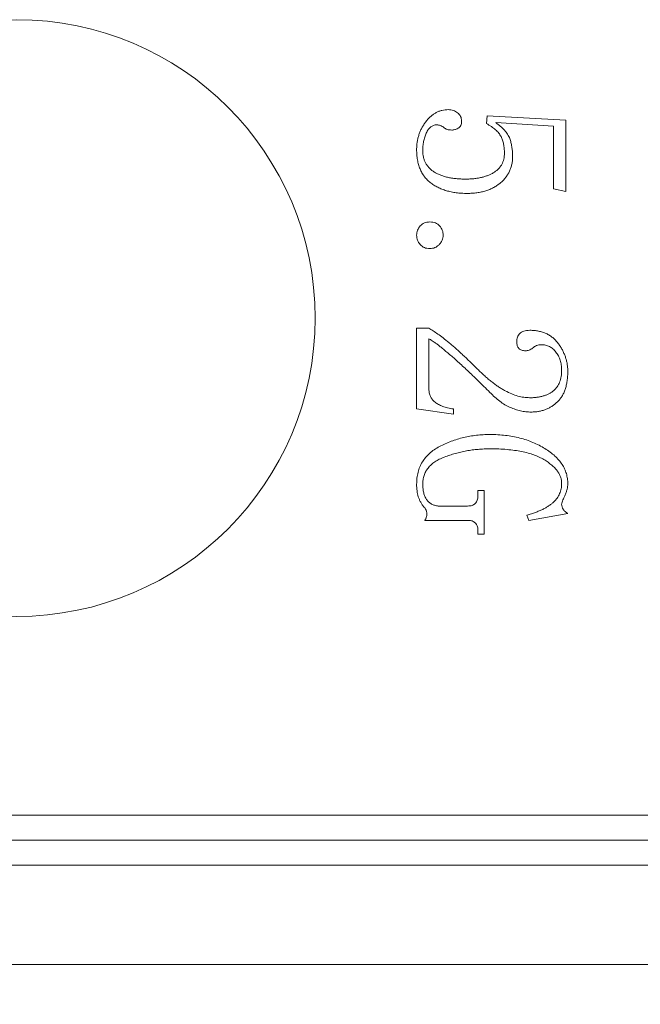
# Model space of a CAD drawing. Header units: millimetres. Extents: x -8 to 1027, y -4 to 297.
# Tile 7 of 15: x 147 to 160, y 159 to 179. Entities that reach past the tile are written whole.
import ezdxf

# ---------------------------------------------------------------- set-up
doc = ezdxf.new("R2010")
doc.units = ezdxf.units.MM
doc.layers.add('10', color=7, linetype='Continuous')
doc.styles.add('SLDTEXTSTYLE0', font='TXT', dxfattribs={"width": 0.7})
doc.dimstyles.new('SLDDIMSTYLE0', dxfattribs={"dimtxt": 5, "dimasz": 4.08, "dimexe": 0, "dimexo": 0.0625, "dimgap": 1.25, "dimtad": 2, "dimrnd": 1e-09, "dimzin": 12, "dimdsep": 46, "dimtxsty": 'SLDTEXTSTYLE0', "dimsah": 1, "dimcen": 0.09, "dimadec": 0, "dimazin": 3, "dimtfac": 1, "dimtofl": 0, "dimtmove": 0, "dimatfit": 3, "dimfxl": 0, "dimfrac": 2, "dimtolj": 1, "dimtzin": 12, "dimarcsym": 0})

# ---------------------------------------------------------------- blocks, each defined once
blk = doc.blocks.new('_D')
at = {"layer": '10'}
for p, q in [((112.502, 162.263), (112.502, 130.263)), ((205.502, 162.263), (205.502, 130.263)), ((112.502, 132.263), (205.502, 132.263))]:
    blk.add_line(p, q, dxfattribs=at)
for points in [[(112.502, 132.263), (116.582, 131.755), (116.582, 132.771)], [(205.502, 132.263), (201.422, 132.771), (201.422, 131.755)]]:
    blk.add_solid(points, dxfattribs=at)
at = {"layer": '10', "insert": (157.361, 138.708), "char_height": 5, "attachment_point": 1, "style": 'SLDTEXTSTYLE0'}
blk.add_mtext('93', dxfattribs=at)
blk = doc.blocks.new('_D_1')
at = {"layer": '10'}
for p, q in [((117.002, 164.263), (117.002, 150.263)), ((201.002, 164.263), (201.002, 150.263)), ((117.002, 152.263), (201.002, 152.263))]:
    blk.add_line(p, q, dxfattribs=at)
for points in [[(117.002, 152.263), (121.082, 151.755), (121.082, 152.771)], [(201.002, 152.263), (196.922, 152.771), (196.922, 151.755)]]:
    blk.add_solid(points, dxfattribs=at)
at = {"layer": '10', "insert": (157.373, 158.708), "char_height": 5, "attachment_point": 1, "style": 'SLDTEXTSTYLE0'}
blk.add_mtext('84', dxfattribs=at)
blk = doc.blocks.new('_D_2')
at = {"layer": '10'}
for p, q in [((114.002, 163.263), (114.002, 139.522)), ((204.002, 163.263), (204.002, 139.522)), ((114.002, 141.522), (204.002, 141.522))]:
    blk.add_line(p, q, dxfattribs=at)
for points in [[(114.002, 141.522), (118.082, 141.014), (118.082, 142.03)], [(204.002, 141.522), (199.922, 142.03), (199.922, 141.014)]]:
    blk.add_solid(points, dxfattribs=at)
at = {"layer": '10', "insert": (157.364, 147.968), "char_height": 5, "attachment_point": 1, "style": 'SLDTEXTSTYLE0'}
blk.add_mtext('90', dxfattribs=at)

msp = doc.modelspace()

# ---------------------------------------------------------------- linework, layer by layer
at = {"color": 7, "linetype": 'Continuous', "lineweight": 15}
for p, q in [((156.4466461, 177.1738816), (156.4646258, 177.331202)), ((156.4646258, 177.331202), (158.0429647, 177.2438733)), ((158.0429647, 177.2438733), (158.0429647, 175.810654)), ((157.7963893, 177.1225117), (156.6373568, 177.1925034)), ((157.7963893, 175.8633082), (157.7963893, 177.1225117)), ((158.0429647, 175.810654), (157.7963893, 175.8633082)), ((155.0429647, 171.4358677), (155.0429647, 173.0572295)), ((155.0429647, 173.0572295), (155.28954, 173.0572295)), ((155.28954, 172.8466128), (155.28954, 171.8307736)), ((155.7826907, 171.3312019), (155.0429647, 171.4358677)), ((155.7826907, 171.4345834), (155.7826907, 171.3312019)), ((156.2758413, 169.689935), (156.2758413, 169.793959)), ((156.2758413, 169.793959), (156.3991291, 169.793959)), ((156.3991291, 169.793959), (156.3991291, 168.916818)), ((155.4783244, 169.4818868), (156.0677934, 169.4818868)), ((158.0840606, 169.3309874), (157.3032387, 169.1942152)), ((156.0832045, 169.1942152), (155.2073482, 169.1942152)), ((157.3032387, 169.1942152), (157.2621428, 169.2982393)), ((156.2758413, 168.916818), (156.2758413, 169.0035046)), ((156.3991291, 168.916818), (156.2758413, 168.916818)), ((119.0018697, 163.2627093), (199.0018679, 163.2627093)), ((199.0018679, 162.7627083), (119.0018697, 162.7627083)), ((119.0018697, 162.2627091), (199.0018679, 162.2627091)), ((203.5018696, 160.2627088), (114.5018681, 160.2627088))]:
    msp.add_line(p, q, dxfattribs=at)
msp.add_circle((147.0018688, 173.2627087), 6, dxfattribs=at)
for points, knots in [([(155.0429647, 176.6556881), (155.043691, 176.6813909), (155.045129, 176.7322863), (155.0532723, 176.8075479), (155.0682742, 176.8805249), (155.088928, 176.9510751), (155.1144992, 177.0198507), (155.1469904, 177.0860075), (155.1847492, 177.1503752), (155.2283003, 177.2112751), (155.2748606, 177.268378), (155.3258072, 177.3177066), (155.3786322, 177.3601696), (155.434444, 177.3942774), (155.4923143, 177.4219379), (155.5532641, 177.4400637), (155.6163072, 177.4524689), (155.6593411, 177.4538081), (155.6812353, 177.4544895)], [0, 0, 0, 0, 0.0682609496, 0.1351668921, 0.2007070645, 0.265817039, 0.3302086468, 0.3952814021, 0.4612709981, 0.5281334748, 0.5939171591, 0.6566160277, 0.7160865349, 0.7735009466, 0.8299479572, 0.8858573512, 0.9419282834, 1, 1, 1, 1]), ([(155.6812353, 177.4544895), (155.6984123, 177.4537409), (155.7323119, 177.4522634), (155.7814804, 177.4408317), (155.8267195, 177.4199759), (155.8680433, 177.3931284), (155.9030569, 177.3592259), (155.9292843, 177.3188632), (155.9441824, 177.2720545), (155.9460906, 177.2390528), (155.9470743, 177.2220409)], [0, 0, 0, 0, 0.1306572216, 0.25785816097, 0.38105493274, 0.50798449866, 0.63121356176, 0.74912987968, 0.87067932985, 1, 1, 1, 1]), ([(155.9470743, 177.2220409), (155.9464234, 177.2054228), (155.9452214, 177.1747352), (155.9312274, 177.1332148), (155.9090546, 177.099339), (155.8765893, 177.0780569), (155.8430243, 177.0633704), (155.8107284, 177.0524588), (155.7807183, 177.0445275), (155.7611159, 177.0438501), (155.7518688, 177.0435306)], [0, 0, 0, 0, 0.1662740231, 0.3070478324, 0.4353069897, 0.5648041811, 0.6899239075, 0.8034957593, 0.9073022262, 1, 1, 1, 1]), ([(155.4500709, 177.1475546), (155.4384676, 177.1470909), (155.4158456, 177.1461868), (155.3832334, 177.1382516), (155.3530981, 177.1251345), (155.3251654, 177.1068312), (155.2993275, 177.0833307), (155.2754775, 177.0548934), (155.2542396, 177.0211437), (155.2298672, 176.969196), (155.2046001, 176.8995517), (155.1827438, 176.8119564), (155.1687225, 176.7212077), (155.1670826, 176.6593783), (155.1662524, 176.6280768)], [0, 0, 0, 0, 0.0533988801, 0.104107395, 0.1535732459, 0.2041761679, 0.2572462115, 0.3139400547, 0.3746754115, 0.4403943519, 0.5779813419, 0.715271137, 0.8558543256, 1, 1, 1, 1]), ([(155.5919801, 177.0955426), (155.5803841, 177.1033246), (155.5579669, 177.1183686), (155.522353, 177.1355768), (155.4861396, 177.145527), (155.4618977, 177.1468897), (155.4500709, 177.1475546)], [0, 0, 0, 0, 0.2725090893, 0.5268089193, 0.7691465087, 1, 1, 1, 1]), ([(155.7518688, 177.0435306), (155.735119, 177.0440632), (155.7036555, 177.0450637), (155.6595912, 177.0546103), (155.621936, 177.0711418), (155.6017406, 177.0875921), (155.5919801, 177.0955426)], [0, 0, 0, 0, 0.2915672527, 0.5476901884, 0.7813981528, 1, 1, 1, 1]), ([(156.810088, 176.5805597), (156.8091923, 176.6114187), (156.8074487, 176.6714893), (156.7949473, 176.7582615), (156.7725094, 176.8382229), (156.7427831, 176.9138582), (156.6964693, 176.9851434), (156.6312124, 177.0521652), (156.5465392, 177.1163391), (156.4813727, 177.1538778), (156.4466462, 177.1738816)], [0, 0, 0, 0, 0.1249752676, 0.243278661, 0.3539010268, 0.4607923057, 0.5711596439, 0.6956288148, 0.8378044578, 1, 1, 1, 1]), ([(156.6373569, 177.1925032), (156.6561023, 177.1783237), (156.6925308, 177.1507684), (156.7433417, 177.108143), (156.7875996, 177.0646812), (156.8269939, 177.0227515), (156.860373, 176.9806062), (156.8871753, 176.9382841), (156.908851, 176.896484), (156.9289352, 176.8410702), (156.9473378, 176.7716097), (156.9624766, 176.6871466), (156.9726651, 176.601783), (156.9738691, 176.5444157), (156.9744716, 176.5157053)], [0, 0, 0, 0, 0.0888189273, 0.1726042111, 0.2503968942, 0.3230899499, 0.3899168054, 0.4531934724, 0.5121563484, 0.5674428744, 0.6755567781, 0.7832796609, 0.8915387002, 1, 1, 1, 1]), ([(156.0607301, 175.769558), (156.02282, 175.7700885), (155.9489921, 175.7711216), (155.8410507, 175.7816506), (155.7391063, 175.7987814), (155.6429345, 175.8226066), (155.5526649, 175.8524328), (155.4684773, 175.890098), (155.3901348, 175.9342717), (155.3177569, 175.9850916), (155.2522849, 176.0427321), (155.1960915, 176.1088226), (155.1488735, 176.182463), (155.1096934, 176.2627727), (155.0791194, 176.3506775), (155.0585957, 176.4460107), (155.0454591, 176.5485177), (155.0438126, 176.6192587), (155.0429647, 176.6556881)], [0, 0, 0, 0, 0.0739387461, 0.1439916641, 0.211335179, 0.2754421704, 0.3371078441, 0.3965491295, 0.4550755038, 0.5123064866, 0.5687953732, 0.6247757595, 0.6809504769, 0.7390297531, 0.798719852, 0.8620373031, 0.9289535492, 1, 1, 1, 1]), ([(155.1662524, 176.6280768), (155.1666937, 176.6055436), (155.1675526, 176.5616893), (155.1793093, 176.4982662), (155.1959145, 176.4385237), (155.2219177, 176.3835375), (155.2530365, 176.3316907), (155.2923279, 176.2844996), (155.3380789, 176.2411364), (155.3913764, 176.2028692), (155.4504062, 176.1678039), (155.5165046, 176.1388678), (155.5877322, 176.1127905), (155.6652201, 176.0926247), (155.7482313, 176.0766569), (155.8372006, 176.0650035), (155.9322217, 176.0589742), (155.9975806, 176.0578219), (156.0311925, 176.0572292)], [0, 0, 0, 0, 0.0578140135, 0.1125176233, 0.1652503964, 0.2166851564, 0.2682813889, 0.3202514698, 0.3739420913, 0.4298246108, 0.4884955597, 0.5500350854, 0.6149264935, 0.6832311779, 0.7554994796, 0.8320405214, 0.9136241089, 1, 1, 1, 1]), ([(156.0311925, 176.0572292), (156.0594599, 176.057518), (156.1145744, 176.058081), (156.1951604, 176.0648163), (156.2716875, 176.0749956), (156.344322, 176.0887651), (156.4126843, 176.1076123), (156.4770631, 176.1300801), (156.5377023, 176.1561148), (156.5934487, 176.1870872), (156.6445858, 176.2211557), (156.6885076, 176.2608432), (156.7261528, 176.304116), (156.7573135, 176.3512674), (156.7814851, 176.4027088), (156.7977832, 176.4584057), (156.8086026, 176.518069), (156.8095831, 176.5593191), (156.810088, 176.5805597)], [0, 0, 0, 0, 0.080361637, 0.1566850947, 0.2297653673, 0.2998333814, 0.3667204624, 0.4312050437, 0.4936228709, 0.5540994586, 0.6123418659, 0.6679420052, 0.7218782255, 0.7750535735, 0.8281487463, 0.8828318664, 0.9396675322, 1, 1, 1, 1]), ([(156.9744716, 176.5157053), (156.9737276, 176.4889151), (156.9722621, 176.4361484), (156.960824, 176.3588997), (156.9403065, 176.2857464), (156.9137281, 176.2157703), (156.877869, 176.150058), (156.834666, 176.0877699), (156.7827969, 176.0301862), (156.7245178, 175.9761853), (156.6597362, 175.9276217), (156.5894561, 175.8846551), (156.5131934, 175.8499815), (156.4327592, 175.8197653), (156.3467291, 175.7978955), (156.2560762, 175.780852), (156.1600339, 175.7713556), (156.0943541, 175.7701667), (156.0607301, 175.769558)], [0, 0, 0, 0, 0.0606994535, 0.1195550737, 0.1763893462, 0.2325950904, 0.2888029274, 0.3455854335, 0.4039916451, 0.4640599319, 0.525368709, 0.5871743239, 0.6503205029, 0.7149251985, 0.7816314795, 0.8511747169, 0.9238105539, 1, 1, 1, 1]), ([(155.0429647, 174.9270923), (155.0437994, 174.9443104), (155.0454535, 174.9784343), (155.05956, 175.0275784), (155.0816689, 175.0737815), (155.1132202, 175.1150723), (155.1519246, 175.1508932), (155.1988895, 175.1764087), (155.2524496, 175.191505), (155.2902933, 175.1932847), (155.310088, 175.1942155)], [0, 0, 0, 0, 0.122033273, 0.2418513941, 0.3601078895, 0.4838044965, 0.6086161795, 0.7317139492, 0.8596683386, 1, 1, 1, 1]), ([(155.310088, 175.1942155), (155.3298828, 175.1932847), (155.3677264, 175.191505), (155.4212865, 175.1764087), (155.4682515, 175.1508932), (155.5069559, 175.1150723), (155.5385071, 175.0737815), (155.5606161, 175.0275784), (155.5747225, 174.9784343), (155.5763767, 174.9443104), (155.5772113, 174.9270923)], [0, 0, 0, 0, 0.1403316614, 0.2682860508, 0.3913838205, 0.5161955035, 0.6398921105, 0.7581486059, 0.877966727, 1, 1, 1, 1]), ([(155.310088, 174.659969), (155.2902933, 174.6608998), (155.2524496, 174.6626795), (155.1988895, 174.6777758), (155.1519246, 174.7032913), (155.1132202, 174.7391123), (155.0816689, 174.780403), (155.05956, 174.8266061), (155.0454535, 174.8757502), (155.0437994, 174.9098741), (155.0429647, 174.9270923)], [0, 0, 0, 0, 0.1403316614, 0.2682860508, 0.3913838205, 0.5161955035, 0.6398921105, 0.7581486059, 0.877966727, 1, 1, 1, 1]), ([(155.5772113, 174.9270923), (155.5761804, 174.9098683), (155.5741315, 174.8756335), (155.5589285, 174.8260239), (155.5330912, 174.7800562), (155.4978929, 174.7392873), (155.4571241, 174.7040891), (155.4111564, 174.6782518), (155.3615468, 174.6630488), (155.327312, 174.6609998), (155.310088, 174.659969)], [0, 0, 0, 0, 0.12365991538, 0.24578948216, 0.36903740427, 0.5, 0.63096259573, 0.75421051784, 0.87634008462, 1, 1, 1, 1]), ([(155.2895401, 173.0572292), (155.3177735, 173.0406302), (155.379076, 173.0045891), (155.473882, 172.9391357), (155.5788119, 172.8587634), (155.6735597, 172.7837027), (155.7546666, 172.7159266), (155.8198789, 172.6595398), (155.8881469, 172.5991775), (155.9585614, 172.5342816), (156.0318032, 172.465385), (156.1081622, 172.3929907), (156.187347, 172.3165619), (156.2403865, 172.263642), (156.2674938, 172.2365957)], [0, 0, 0, 0, 0.07675529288, 0.16665705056, 0.26981631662, 0.38657174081, 0.44997831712, 0.51757046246, 0.58865533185, 0.66358331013, 0.74203040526, 0.82436835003, 0.91023836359, 1, 1, 1, 1]), ([(157.0566634, 172.7836847), (157.0573512, 172.8006588), (157.0586748, 172.8333256), (157.0701706, 172.8795142), (157.090017, 172.919892), (157.1174025, 172.9549926), (157.1546865, 172.9834844), (157.2021599, 173.0030817), (157.2592655, 173.0143385), (157.3004, 173.015506), (157.3225024, 173.0161333)], [0, 0, 0, 0, 0.1259404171, 0.2423728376, 0.3504308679, 0.4579262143, 0.5701594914, 0.6947686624, 0.8359931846, 1, 1, 1, 1]), ([(157.3225024, 173.0161333), (157.3525198, 173.0155477), (157.4111362, 173.014404), (157.4961122, 173.0010261), (157.5757334, 172.9805076), (157.6503397, 172.9525887), (157.7186648, 172.9148246), (157.7816995, 172.8694245), (157.8392653, 172.815848), (157.8898507, 172.754181), (157.9345452, 172.6884644), (157.9751656, 172.6215922), (158.0081328, 172.5527247), (158.036161, 172.4833876), (158.0574288, 172.4126395), (158.0728892, 172.3409525), (158.0820685, 172.2678688), (158.0833942, 172.2188554), (158.0840606, 172.1942155)], [0, 0, 0, 0, 0.0718695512, 0.1403428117, 0.2055274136, 0.2686787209, 0.3306506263, 0.3920018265, 0.454417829, 0.5185097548, 0.5826714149, 0.6447705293, 0.7057863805, 0.7654067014, 0.8238168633, 0.8825638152, 0.9409627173, 1, 1, 1, 1]), ([(156.5172798, 171.7665614), (156.4769044, 171.8068804), (156.398186, 171.8854885), (156.2821761, 171.99872), (156.1722018, 172.1049331), (156.0682023, 172.2038532), (155.9699475, 172.2956727), (155.877732, 172.3805072), (155.7908911, 172.4576234), (155.7100692, 172.527477), (155.635442, 172.5907195), (155.5668238, 172.6468226), (155.5053298, 172.6971465), (155.4501446, 172.7405433), (155.400679, 172.7761435), (155.3581824, 172.8061462), (155.3221477, 172.8294344), (155.2994582, 172.8413877), (155.2895401, 172.8466128)], [0, 0, 0, 0, 0.1044832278, 0.2037065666, 0.2968414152, 0.3844466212, 0.4665277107, 0.5430914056, 0.6138849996, 0.679183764, 0.7387017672, 0.7930005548, 0.8414807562, 0.8842093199, 0.9215259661, 0.9530569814, 0.9794801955, 1, 1, 1, 1]), ([(157.2338894, 172.6051744), (157.2199349, 172.6055543), (157.1936617, 172.6062693), (157.1569017, 172.614497), (157.1259587, 172.6289535), (157.0998991, 172.6484017), (157.0802634, 172.6746009), (157.066021, 172.7060979), (157.0577986, 172.7432479), (157.0570551, 172.7697301), (157.0566634, 172.7836847)], [0, 0, 0, 0, 0.1449426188, 0.2728948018, 0.3883943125, 0.4979057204, 0.6074171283, 0.7249362, 0.8550573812, 1, 1, 1, 1]), ([(157.5530247, 172.7265357), (157.5360346, 172.7256547), (157.5028298, 172.7239328), (157.455275, 172.7109761), (157.4122254, 172.6886315), (157.3880533, 172.6677652), (157.3757986, 172.6571864)], [0, 0, 0, 0, 0.261069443, 0.5102247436, 0.7516942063, 1, 1, 1, 1]), ([(157.960773, 172.2199005), (157.9595963, 172.253859), (157.9573131, 172.3197501), (157.9343618, 172.4144502), (157.8987532, 172.5018191), (157.8557227, 172.5664442), (157.8166895, 172.6131779), (157.7844102, 172.6430688), (157.7510888, 172.669365), (157.7149761, 172.6899763), (157.6774568, 172.7067713), (157.637542, 172.7186166), (157.5958085, 172.7247273), (157.5673825, 172.7259289), (157.5530247, 172.7265357)], [0, 0, 0, 0, 0.140558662, 0.2727311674, 0.4016182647, 0.5298621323, 0.5928157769, 0.6537154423, 0.7119373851, 0.7684082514, 0.8256272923, 0.8820702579, 0.9404340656, 1, 1, 1, 1]), ([(157.3757986, 172.6571864), (157.3642026, 172.6494044), (157.3417854, 172.6343604), (157.3061715, 172.6171523), (157.269958, 172.6072021), (157.2457162, 172.6058393), (157.2338894, 172.6051744)], [0, 0, 0, 0, 0.2725090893, 0.5268089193, 0.7691465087, 1, 1, 1, 1]), ([(156.2674938, 172.2365957), (156.2919557, 172.2124625), (156.33982, 172.1652414), (156.4127266, 172.0985692), (156.4837433, 172.0358784), (156.5543562, 171.979143), (156.6233852, 171.9263901), (156.6917476, 171.8793949), (156.7586935, 171.8364385), (156.8453117, 171.7878988), (156.9508292, 171.7376427), (157.0755778, 171.6929161), (157.1965604, 171.6659083), (157.2761473, 171.6619104), (157.3147969, 171.659969)], [0, 0, 0, 0, 0.0841598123, 0.164674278, 0.2419576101, 0.3161396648, 0.3864975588, 0.4547032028, 0.5192801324, 0.5812528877, 0.6978086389, 0.8050896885, 0.9053461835, 1, 1, 1, 1]), ([(157.3147969, 171.659969), (157.3402906, 171.6601813), (157.3896729, 171.6605927), (157.4612507, 171.6682405), (157.5283225, 171.6786455), (157.5906923, 171.6943307), (157.649068, 171.713135), (157.7022212, 171.7377465), (157.7510622, 171.7660482), (157.7949367, 171.7990915), (157.8345378, 171.8361097), (157.8677436, 171.8786267), (157.8975403, 171.9243194), (157.9199208, 171.9756064), (157.9391778, 172.0303653), (157.9514629, 172.0897515), (157.9594797, 172.153326), (157.9603317, 172.1971848), (157.960773, 172.2199005)], [0, 0, 0, 0, 0.0782602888, 0.1515936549, 0.2208749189, 0.2865696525, 0.3489399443, 0.4089545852, 0.4661216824, 0.5220041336, 0.5773425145, 0.6320682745, 0.6873324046, 0.7444087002, 0.8034540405, 0.8653512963, 0.9302616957, 1, 1, 1, 1]), ([(158.0840606, 172.1942155), (158.0835639, 172.1603642), (158.0825994, 172.0946354), (158.0717682, 171.9996239), (158.0563662, 171.9111657), (158.0333944, 171.8296867), (158.0027474, 171.7555453), (157.9672052, 171.6872917), (157.9235461, 171.626573), (157.8742063, 171.5723916), (157.8191137, 171.5261031), (157.7618995, 171.4841896), (157.7005843, 171.4495983), (157.6360654, 171.4211935), (157.5680952, 171.3991221), (157.4968049, 171.3842119), (157.4223254, 171.3739644), (157.3715539, 171.3728613), (157.3456188, 171.3722977)], [0, 0, 0, 0, 0.0810218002, 0.1573196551, 0.2286971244, 0.2958613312, 0.3595360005, 0.4205282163, 0.4796926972, 0.5380974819, 0.595524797, 0.6517104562, 0.7077181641, 0.7637141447, 0.8202818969, 0.8784884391, 0.9379297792, 1, 1, 1, 1]), ([(155.2895401, 171.8307738), (155.2909408, 171.8057575), (155.2936861, 171.7567272), (155.3178539, 171.6868176), (155.3579242, 171.6243086), (155.4126976, 171.5683998), (155.4837852, 171.5214285), (155.5698111, 171.4832789), (155.670849, 171.4531626), (155.7439834, 171.4410137), (155.7826908, 171.4345837)], [0, 0, 0, 0, 0.1077206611, 0.2111252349, 0.3149127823, 0.4259563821, 0.5463669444, 0.6802998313, 0.8307944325, 1, 1, 1, 1]), ([(157.3456188, 171.3722977), (157.3104368, 171.3733606), (157.2396173, 171.3755002), (157.1335697, 171.3946824), (157.0274941, 171.4241033), (156.92153, 171.465573), (156.8164076, 171.5193748), (156.7139029, 171.5886731), (156.6127187, 171.6708451), (156.5496833, 171.7340637), (156.5172798, 171.7665614)], [0, 0, 0, 0, 0.1117878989, 0.2250229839, 0.3416060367, 0.4614242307, 0.5862284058, 0.7162889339, 0.8541572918, 1, 1, 1, 1]), ([(155.0429647, 169.9191727), (155.0441663, 169.9610164), (155.0465007, 170.0423162), (155.0690749, 170.1598003), (155.1049953, 170.2687924), (155.155336, 170.3695535), (155.221108, 170.4608949), (155.3012748, 170.5433504), (155.3959946, 170.6167087), (155.5036204, 170.6805481), (155.6196693, 170.7354968), (155.7392164, 170.7855611), (155.8620018, 170.827125), (155.9876371, 170.8613307), (156.116328, 170.8877189), (156.2482517, 170.905986), (156.3830642, 170.9181114), (156.4740171, 170.9195287), (156.5198483, 170.9202429)], [0, 0, 0, 0, 0.0629031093, 0.1222169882, 0.1792512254, 0.2351362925, 0.2909962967, 0.3479377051, 0.4075959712, 0.4707286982, 0.53583744, 0.6006723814, 0.6656519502, 0.7307336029, 0.7964867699, 0.8631680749, 0.931050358, 1, 1, 1, 1]), ([(156.5198483, 170.9202429), (156.5725248, 170.9193299), (156.6761103, 170.9175346), (156.8286868, 170.9048574), (156.975508, 170.8820689), (157.116695, 170.85149), (157.2525252, 170.8124247), (157.382029, 170.7635025), (157.5061547, 170.7061158), (157.6229993, 170.6407434), (157.7306211, 170.5691871), (157.8246602, 170.4914878), (157.9049494, 170.4094597), (157.9702521, 170.3225172), (158.0214086, 170.2307819), (158.0573742, 170.1342356), (158.080323, 170.0330442), (158.0828052, 169.963816), (158.0840606, 169.9288046)], [0, 0, 0, 0, 0.0774477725, 0.1522969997, 0.2248893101, 0.2957522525, 0.3645711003, 0.4324911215, 0.499089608, 0.5654497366, 0.6291663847, 0.6888410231, 0.7444799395, 0.797538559, 0.8482483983, 0.8983412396, 0.9485870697, 1, 1, 1, 1]), ([(156.5198483, 170.6325717), (156.4795963, 170.6320858), (156.3996603, 170.6311207), (156.2805355, 170.6231405), (156.1631315, 170.6103568), (156.0471177, 170.5925804), (155.9330934, 170.5683959), (155.8201518, 170.5405849), (155.7094659, 170.5059616), (155.6012677, 170.4689497), (155.5005994, 170.4249111), (155.411105, 170.374014), (155.3354219, 170.3151006), (155.2735557, 170.2490431), (155.224993, 170.176037), (155.1906055, 170.0960412), (155.170322, 170.0089975), (155.167634, 169.9488189), (155.1662524, 169.9178885)], [0, 0, 0, 0, 0.07145957, 0.1419106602, 0.211868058, 0.2810939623, 0.3501830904, 0.4187560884, 0.4875152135, 0.5560239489, 0.6216956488, 0.6823130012, 0.7383408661, 0.7913108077, 0.8423239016, 0.8932207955, 0.945117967, 1, 1, 1, 1]), ([(157.960773, 169.9397207), (157.9596159, 169.9612344), (157.9572905, 170.0044732), (157.9395701, 170.0682302), (157.9117524, 170.1304233), (157.8721004, 170.1908506), (157.8218137, 170.2501302), (157.7591587, 170.3067898), (157.6871443, 170.3637562), (157.6034964, 170.4181723), (157.5086309, 170.4688866), (157.401855, 170.5133992), (157.2832234, 170.5499581), (157.1531344, 170.5811679), (157.0110858, 170.6031492), (156.857763, 170.6208469), (156.6927161, 170.6309801), (156.578723, 170.6320297), (156.5198483, 170.6325717)], [0, 0, 0, 0, 0.0370483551, 0.0744605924, 0.1132749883, 0.1541132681, 0.1986192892, 0.2469234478, 0.2994811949, 0.3567938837, 0.4186977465, 0.4846906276, 0.5558783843, 0.6324902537, 0.7151123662, 0.8034958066, 0.8985103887, 1, 1, 1, 1]), ([(155.1970743, 169.4529912), (155.1833562, 169.4700152), (155.1564224, 169.5034397), (155.1244609, 169.5578619), (155.0964965, 169.6121159), (155.0759681, 169.6684941), (155.061433, 169.7271605), (155.0503719, 169.7882595), (155.0438832, 169.8526786), (155.0432754, 169.8966837), (155.0429647, 169.9191727)], [0, 0, 0, 0, 0.130469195, 0.2561613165, 0.3762829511, 0.4948487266, 0.6136626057, 0.7371023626, 0.8656451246, 1, 1, 1, 1]), ([(155.1662524, 169.9178885), (155.1672462, 169.88744), (155.1691337, 169.8296084), (155.1830285, 169.7473075), (155.2072322, 169.6747645), (155.2412525, 169.6116475), (155.286147, 169.5599894), (155.3411052, 169.5201396), (155.4063582, 169.4934455), (155.45369, 169.4858434), (155.4783243, 169.4818868)], [0, 0, 0, 0, 0.1531248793, 0.2908334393, 0.4181682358, 0.5362306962, 0.6491595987, 0.7594242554, 0.8747903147, 1, 1, 1, 1]), ([(157.2621428, 169.2982395), (157.2917421, 169.307028), (157.3491147, 169.324063), (157.4315407, 169.3521342), (157.5074045, 169.3826123), (157.5774469, 169.4134928), (157.6408541, 169.4471598), (157.6979703, 169.4825455), (157.7495272, 169.5186329), (157.7943221, 169.557236), (157.8341171, 169.5968489), (157.8672874, 169.639859), (157.8969232, 169.6839813), (157.9195996, 169.7314207), (157.9387793, 169.7801439), (157.9514068, 169.8315427), (157.9593532, 169.8848888), (157.9602956, 169.9212842), (157.960773, 169.9397207)], [0, 0, 0, 0, 0.0902537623, 0.1749400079, 0.2544108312, 0.3291838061, 0.3985972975, 0.4640575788, 0.5255174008, 0.58231977, 0.6367392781, 0.6893110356, 0.7408525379, 0.7917789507, 0.8426746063, 0.8936624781, 0.9461336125, 1, 1, 1, 1]), ([(158.0840606, 169.9288046), (158.0832622, 169.910981), (158.0815925, 169.8737092), (158.068857, 169.815899), (158.049846, 169.7536909), (158.0318336, 169.7118231), (158.0224168, 169.6899347)], [0, 0, 0, 0, 0.2151490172, 0.4499093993, 0.7124145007, 1, 1, 1, 1]), ([(156.0677935, 169.4818868), (156.0840969, 169.4824562), (156.1148884, 169.4835315), (156.1581491, 169.4926874), (156.1942812, 169.5100938), (156.2252285, 169.5324997), (156.2476345, 169.563447), (156.2650408, 169.5995791), (156.2741967, 169.6428398), (156.2752721, 169.6736313), (156.2758414, 169.6899347)], [0, 0, 0, 0, 0.1450833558, 0.2740110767, 0.3898956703, 0.5, 0.6101043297, 0.7259889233, 0.8549166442, 1, 1, 1, 1]), ([(158.0224168, 169.6899347), (158.0131988, 169.6694719), (157.9967111, 169.6328714), (157.9779274, 169.5837104), (157.964549, 169.5475843), (157.9618309, 169.5271019), (157.960773, 169.5191299)], [0, 0, 0, 0, 0.3693162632, 0.6605728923, 0.8678900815, 1, 1, 1, 1]), ([(157.960773, 169.5191299), (157.962383, 169.5017709), (157.9657392, 169.4655867), (157.9904693, 169.413921), (158.0292039, 169.3655785), (158.0652443, 169.3428527), (158.0840606, 169.3309878)], [0, 0, 0, 0, 0.2208175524, 0.460283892, 0.7182207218, 1, 1, 1, 1]), ([(155.2484442, 169.3149347), (155.2481517, 169.326531), (155.2475666, 169.3497335), (155.2401866, 169.3848157), (155.2256056, 169.4215385), (155.2070843, 169.4419563), (155.1970743, 169.4529912)], [0, 0, 0, 0, 0.2292287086, 0.4586532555, 0.7074247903, 1, 1, 1, 1]), ([(155.2073483, 169.1942155), (155.2134452, 169.2050714), (155.2245118, 169.2247759), (155.238889, 169.2538429), (155.247223, 169.2836367), (155.2480244, 169.3041766), (155.2484442, 169.3149347)], [0, 0, 0, 0, 0.2889229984, 0.5244265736, 0.7509089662, 1, 1, 1, 1]), ([(156.2758414, 169.0035049), (156.2752453, 169.0172512), (156.2740929, 169.0438258), (156.2646878, 169.0816913), (156.2472328, 169.1146917), (156.2242374, 169.1430803), (156.195372, 169.1657667), (156.1621836, 169.1829315), (156.1239682, 169.1925437), (156.0971697, 169.1936428), (156.0832045, 169.1942155)], [0, 0, 0, 0, 0.1348980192, 0.26078795, 0.3792132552, 0.49867805, 0.6168233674, 0.7371169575, 0.8630068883, 1, 1, 1, 1])]:
    msp.add_open_spline(points, degree=3, knots=knots, dxfattribs=at)

# ---------------------------------------------------------------- dimensions: what is measured, and where the dimension line sits
at = {"layer": '10'}
dim = msp.add_linear_dim(base=(201.0018688, 152.2627087), p1=(117.0018688, 164.2627087), p2=(201.0018688, 164.2627087), angle=0, dimstyle='SLDDIMSTYLE0', dxfattribs=at)
dim.commit()
dim.dimension.update_dxf_attribs({"geometry": '_D_1', "text_midpoint": (159.56399, 152.2627087), "dimtype": 160})
for base, p1, p2, picture, middle in [((204.0018688, 141.5223228), (114.0018688, 163.2627087), (204.0018688, 163.2627087), '_D_2', (159.5553086, 141.5223228)), ((205.5018688, 132.2627087), (112.5018688, 162.2627087), (205.5018688, 162.2627087), '_D', (159.5514752, 132.2627087))]:
    dim = msp.add_linear_dim(base=base, p1=p1, p2=p2, dimstyle='SLDDIMSTYLE0', dxfattribs=at)
    dim.commit()
    dim.dimension.update_dxf_attribs({"geometry": picture, "text_midpoint": middle, "dimtype": 160})

doc.saveas('drawing.dxf')
